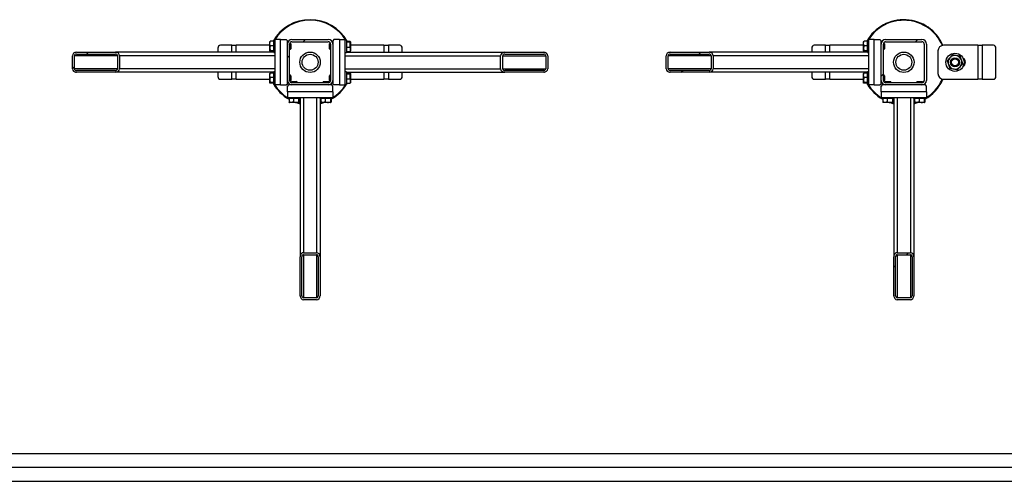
# Model space of a CAD drawing. Header units: millimetres. Extents: x 0 to 841, y 0 to 594.
# Tile 82 of 155: x 363 to 407, y 316 to 336. Entities that reach past the tile are written whole.
import ezdxf

# ---------------------------------------------------------------- set-up
doc = ezdxf.new("R2010")
doc.units = ezdxf.units.MM
doc.layers.add('TRAIT-FINS', color=9, linetype='Continuous')
doc.layers.add('TRAIT-FORT', color=4, linetype='Continuous', lineweight=25)

msp = doc.modelspace()

# ---------------------------------------------------------------- hatches: boundary and pattern name
at = {"layer": 'TRAIT-FINS'}
h = msp.add_hatch(dxfattribs=at)
h.set_pattern_fill('ANSI31', color=9, angle=3e-322, style=0)
edge = h.paths.add_edge_path(flags=0)
edge.add_arc((376.81106, 335.19612), 0.2, 0, 90)
edge.add_line((376.81106, 335.39612), (375.21106, 335.39612))
edge.add_arc((375.21106, 335.19612), 0.2, 90, 180)
edge.add_line((375.01106, 335.19612), (375.01106, 333.59612))
edge.add_arc((375.21106, 333.59612), 0.2, 180, 270)
edge.add_line((375.21106, 333.39612), (376.81106, 333.39612))
edge.add_arc((376.81106, 333.59612), 0.2, 270, 360)
edge.add_line((377.01106, 333.59612), (377.01106, 335.19612))
edge = h.paths.add_edge_path(flags=0)
edge.add_line((375.21106, 335.29612), (376.81106, 335.29612))
edge.add_arc((376.81106, 335.19612), 0.1, 0, 90, ccw=False)
edge.add_line((376.91106, 335.19612), (376.91106, 333.59612))
edge.add_arc((376.81106, 333.59612), 0.1, 270, 360, ccw=False)
edge.add_line((376.81106, 333.49612), (375.21106, 333.49612))
edge.add_arc((375.21106, 333.59612), 0.1, 180, 270, ccw=False)
edge.add_line((375.11106, 333.59612), (375.11106, 335.19612))
edge.add_arc((375.21106, 335.19612), 0.1, 90, 180, ccw=False)
h = msp.add_hatch(dxfattribs=at)
h.set_pattern_fill('ANSI31', color=9, angle=3e-322, style=0)
edge = h.paths.add_edge_path(flags=0)
edge.add_arc((402.93606, 335.19612), 0.2, 0, 90)
edge.add_line((402.93606, 335.39612), (401.33606, 335.39612))
edge.add_arc((401.33606, 335.19612), 0.2, 90, 180)
edge.add_line((401.13606, 335.19612), (401.13606, 333.59612))
edge.add_arc((401.33606, 333.59612), 0.2, 180, 270)
edge.add_line((401.33606, 333.39612), (402.93606, 333.39612))
edge.add_arc((402.93606, 333.59612), 0.2, 270, 360)
edge.add_line((403.13606, 333.59612), (403.13606, 335.19612))
edge = h.paths.add_edge_path(flags=0)
edge.add_line((401.33606, 335.29612), (402.93606, 335.29612))
edge.add_arc((402.93606, 335.19612), 0.1, 0, 90, ccw=False)
edge.add_line((403.03606, 335.19612), (403.03606, 333.59612))
edge.add_arc((402.93606, 333.59612), 0.1, 270, 360, ccw=False)
edge.add_line((402.93606, 333.49612), (401.33606, 333.49612))
edge.add_arc((401.33606, 333.59612), 0.1, 180, 270, ccw=False)
edge.add_line((401.23606, 333.59612), (401.23606, 335.19612))
edge.add_arc((401.33606, 335.19612), 0.1, 90, 180, ccw=False)
h = msp.add_hatch(dxfattribs=at)
h.set_pattern_fill('ANSI31', color=9, angle=3e-322, style=0)
edge = h.paths.add_edge_path(flags=0)
edge.add_line((367.44827, 334.83362), (365.72957, 334.83362))
edge.add_ellipse((365.72957, 334.68362), major_axis=(-0.1778, 0), ratio=0.84366149, start_angle=270, end_angle=360)
edge.add_line((365.55178, 334.68362), (365.55178, 334.10862))
edge.add_ellipse((365.72957, 334.10862), major_axis=(-0.1778, 0), ratio=0.84366149, start_angle=0, end_angle=90)
edge.add_line((365.72957, 333.95862), (367.44827, 333.95862))
edge.add_ellipse((367.44827, 334.10862), major_axis=(-0.1778, 0), ratio=0.84366149, start_angle=90, end_angle=180)
edge.add_line((367.62607, 334.10862), (367.62607, 334.68362))
edge.add_ellipse((367.44827, 334.68362), major_axis=(-0.1778, 0), ratio=0.84366149, start_angle=180, end_angle=270)
edge = h.paths.add_edge_path(flags=0)
edge.add_line((365.72957, 334.75862), (367.44827, 334.75862))
edge.add_ellipse((367.44827, 334.68362), major_axis=(-0.0889, 0), ratio=0.84366149, start_angle=180, end_angle=270, ccw=False)
edge.add_line((367.53717, 334.68362), (367.53717, 334.10862))
edge.add_ellipse((367.44827, 334.10862), major_axis=(-0.0889, 0), ratio=0.84366149, start_angle=90, end_angle=180, ccw=False)
edge.add_line((367.44827, 334.03362), (365.72957, 334.03362))
edge.add_ellipse((365.72957, 334.10862), major_axis=(-0.0889, 0), ratio=0.84366149, start_angle=0, end_angle=90, ccw=False)
edge.add_line((365.64068, 334.10862), (365.64068, 334.68362))
edge.add_ellipse((365.72957, 334.68362), major_axis=(-0.0889, 0), ratio=0.84366149, start_angle=-90, end_angle=0, ccw=False)
h = msp.add_hatch(dxfattribs=at)
h.set_pattern_fill('ANSI31', color=9, angle=3e-322, style=0)
edge = h.paths.add_edge_path(flags=0)
edge.add_line((384.57385, 333.95862), (386.29255, 333.95862))
edge.add_ellipse((386.29255, 334.10862), major_axis=(0.1778, 0), ratio=0.84366149, start_angle=270, end_angle=360)
edge.add_line((386.47034, 334.10862), (386.47034, 334.68362))
edge.add_ellipse((386.29255, 334.68362), major_axis=(0.1778, 0), ratio=0.84366149, start_angle=0, end_angle=90)
edge.add_line((386.29255, 334.83362), (384.57385, 334.83362))
edge.add_ellipse((384.57385, 334.68362), major_axis=(0.1778, 0), ratio=0.84366149, start_angle=90, end_angle=180)
edge.add_line((384.39605, 334.68362), (384.39605, 334.10862))
edge.add_ellipse((384.57385, 334.10862), major_axis=(0.1778, 0), ratio=0.84366149, start_angle=180, end_angle=270)
edge = h.paths.add_edge_path(flags=0)
edge.add_line((386.29255, 334.03362), (384.57385, 334.03362))
edge.add_ellipse((384.57385, 334.10862), major_axis=(0.0889, 0), ratio=0.84366149, start_angle=180, end_angle=270, ccw=False)
edge.add_line((384.48495, 334.10862), (384.48495, 334.68362))
edge.add_ellipse((384.57385, 334.68362), major_axis=(0.0889, 0), ratio=0.84366149, start_angle=90, end_angle=180, ccw=False)
edge.add_line((384.57385, 334.75862), (386.29255, 334.75862))
edge.add_ellipse((386.29255, 334.68362), major_axis=(0.0889, 0), ratio=0.84366149, start_angle=0, end_angle=90, ccw=False)
edge.add_line((386.38145, 334.68362), (386.38145, 334.10862))
edge.add_ellipse((386.29255, 334.10862), major_axis=(0.0889, 0), ratio=0.84366149, start_angle=-90, end_angle=0, ccw=False)
h = msp.add_hatch(dxfattribs=at)
h.set_pattern_fill('ANSI31', color=9, angle=3e-322, style=0)
edge = h.paths.add_edge_path(flags=0)
edge.add_line((393.57327, 334.83362), (391.85457, 334.83362))
edge.add_ellipse((391.85457, 334.68362), major_axis=(-0.1778, 0), ratio=0.84366149, start_angle=270, end_angle=360)
edge.add_line((391.67678, 334.68362), (391.67678, 334.10862))
edge.add_ellipse((391.85457, 334.10862), major_axis=(-0.1778, 0), ratio=0.84366149, start_angle=0, end_angle=90)
edge.add_line((391.85457, 333.95862), (393.57327, 333.95862))
edge.add_ellipse((393.57327, 334.10862), major_axis=(-0.1778, 0), ratio=0.84366149, start_angle=90, end_angle=180)
edge.add_line((393.75107, 334.10862), (393.75107, 334.68362))
edge.add_ellipse((393.57327, 334.68362), major_axis=(-0.1778, 0), ratio=0.84366149, start_angle=180, end_angle=270)
edge = h.paths.add_edge_path(flags=0)
edge.add_line((391.85457, 334.75862), (393.57327, 334.75862))
edge.add_ellipse((393.57327, 334.68362), major_axis=(-0.0889, 0), ratio=0.84366149, start_angle=180, end_angle=270, ccw=False)
edge.add_line((393.66217, 334.68362), (393.66217, 334.10862))
edge.add_ellipse((393.57327, 334.10862), major_axis=(-0.0889, 0), ratio=0.84366149, start_angle=90, end_angle=180, ccw=False)
edge.add_line((393.57327, 334.03362), (391.85457, 334.03362))
edge.add_ellipse((391.85457, 334.10862), major_axis=(-0.0889, 0), ratio=0.84366149, start_angle=0, end_angle=90, ccw=False)
edge.add_line((391.76568, 334.10862), (391.76568, 334.68362))
edge.add_ellipse((391.85457, 334.68362), major_axis=(-0.0889, 0), ratio=0.84366149, start_angle=-90, end_angle=0, ccw=False)
h = msp.add_hatch(dxfattribs=at)
h.set_pattern_fill('ANSI31', color=9, angle=3e-322, style=0)
edge = h.paths.add_edge_path(flags=0)
edge.add_line((375.57356, 325.83333), (375.57356, 324.11463))
edge.add_ellipse((375.72356, 324.11463), major_axis=(0, -0.1778), ratio=0.84366149, start_angle=270, end_angle=360)
edge.add_line((375.72356, 323.93684), (376.29856, 323.93684))
edge.add_ellipse((376.29856, 324.11463), major_axis=(0, -0.1778), ratio=0.84366149, start_angle=0, end_angle=90)
edge.add_line((376.44856, 324.11463), (376.44856, 325.83333))
edge.add_ellipse((376.29856, 325.83333), major_axis=(0, -0.1778), ratio=0.84366149, start_angle=90, end_angle=180)
edge.add_line((376.29856, 326.01113), (375.72356, 326.01113))
edge.add_ellipse((375.72356, 325.83333), major_axis=(0, -0.1778), ratio=0.84366149, start_angle=180, end_angle=270)
edge = h.paths.add_edge_path(flags=0)
edge.add_line((375.64856, 324.11463), (375.64856, 325.83333))
edge.add_ellipse((375.72356, 325.83333), major_axis=(0, -0.0889), ratio=0.84366149, start_angle=180, end_angle=270, ccw=False)
edge.add_line((375.72356, 325.92223), (376.29856, 325.92223))
edge.add_ellipse((376.29856, 325.83333), major_axis=(0, -0.0889), ratio=0.84366149, start_angle=90, end_angle=180, ccw=False)
edge.add_line((376.37356, 325.83333), (376.37356, 324.11463))
edge.add_ellipse((376.29856, 324.11463), major_axis=(0, -0.0889), ratio=0.84366149, start_angle=0, end_angle=90, ccw=False)
edge.add_line((376.29856, 324.02573), (375.72356, 324.02573))
edge.add_ellipse((375.72356, 324.11463), major_axis=(0, -0.0889), ratio=0.84366149, start_angle=-90, end_angle=0, ccw=False)
h = msp.add_hatch(dxfattribs=at)
h.set_pattern_fill('ANSI31', color=9, angle=3e-322, style=0)
edge = h.paths.add_edge_path(flags=0)
edge.add_line((401.69856, 325.83333), (401.69856, 324.11463))
edge.add_ellipse((401.84856, 324.11463), major_axis=(0, -0.1778), ratio=0.84366149, start_angle=270, end_angle=360)
edge.add_line((401.84856, 323.93684), (402.42356, 323.93684))
edge.add_ellipse((402.42356, 324.11463), major_axis=(0, -0.1778), ratio=0.84366149, start_angle=0, end_angle=90)
edge.add_line((402.57356, 324.11463), (402.57356, 325.83333))
edge.add_ellipse((402.42356, 325.83333), major_axis=(0, -0.1778), ratio=0.84366149, start_angle=90, end_angle=180)
edge.add_line((402.42356, 326.01113), (401.84856, 326.01113))
edge.add_ellipse((401.84856, 325.83333), major_axis=(0, -0.1778), ratio=0.84366149, start_angle=180, end_angle=270)
edge = h.paths.add_edge_path(flags=0)
edge.add_line((401.77356, 324.11463), (401.77356, 325.83333))
edge.add_ellipse((401.84856, 325.83333), major_axis=(0, -0.0889), ratio=0.84366149, start_angle=180, end_angle=270, ccw=False)
edge.add_line((401.84856, 325.92223), (402.42356, 325.92223))
edge.add_ellipse((402.42356, 325.83333), major_axis=(0, -0.0889), ratio=0.84366149, start_angle=90, end_angle=180, ccw=False)
edge.add_line((402.49856, 325.83333), (402.49856, 324.11463))
edge.add_ellipse((402.42356, 324.11463), major_axis=(0, -0.0889), ratio=0.84366149, start_angle=0, end_angle=90, ccw=False)
edge.add_line((402.42356, 324.02573), (401.84856, 324.02573))
edge.add_ellipse((401.84856, 324.11463), major_axis=(0, -0.0889), ratio=0.84366149, start_angle=-90, end_angle=0, ccw=False)

# ---------------------------------------------------------------- linework, layer by layer
at = {"layer": 'TRAIT-FORT', "color": 4, "linetype": 'Continuous', "lineweight": 25}
for p, q in [((374.46106, 335.37112), (374.41106, 335.37112)), ((374.41106, 335.35014), (374.41106, 335.37112)), ((374.41106, 334.82112), (374.41106, 335.35014)), ((374.71106, 335.39612), (374.46106, 335.39612)), ((374.46106, 335.39612), (374.46106, 333.39612)), ((374.71106, 333.39612), (374.71106, 335.39612)), ((374.71106, 335.39612), (374.96106, 335.39612)), ((375.01106, 335.34612), (374.96106, 335.39612)), ((375.01106, 335.19612), (375.01106, 335.34612)), ((375.21106, 335.39612), (376.81106, 335.39612)), ((377.06106, 335.39612), (377.01106, 335.34612)), ((377.01106, 335.34612), (377.01106, 335.19612)), ((377.31106, 335.39612), (377.06106, 335.39612)), ((377.31106, 335.39612), (377.31106, 333.39612)), ((377.31106, 335.39612), (377.56106, 335.39612)), ((377.56106, 333.39612), (377.56106, 335.39612)), ((377.61106, 335.37112), (377.56106, 335.37112)), ((377.61106, 335.37112), (377.61106, 334.84209)), ((400.58606, 335.37112), (400.53606, 335.37112)), ((400.53606, 335.35014), (400.53606, 335.37112)), ((400.53606, 334.82112), (400.53606, 335.35014)), ((400.58606, 335.39612), (400.58606, 333.39612)), ((400.83606, 335.39612), (400.58606, 335.39612)), ((400.83606, 333.39612), (400.83606, 335.39612)), ((400.83606, 335.39612), (401.08606, 335.39612)), ((401.13606, 335.34612), (401.08606, 335.39612)), ((401.13606, 335.19612), (401.13606, 335.34612)), ((401.33606, 335.39612), (402.93606, 335.39612)), ((371.95795, 335.02112), (371.95795, 334.83362)), ((372.56106, 335.14612), (372.06621, 335.14612)), ((372.56106, 335.14612), (372.76106, 335.14612)), ((372.56106, 334.83362), (372.56106, 335.14612)), ((374.23606, 335.14612), (372.76106, 335.14612)), ((372.76106, 334.83362), (372.76106, 335.14612)), ((374.24314, 335.31026), (374.23606, 335.29799)), ((374.23606, 334.89424), (374.23606, 335.29799)), ((374.41106, 335.32214), (374.26117, 335.32214)), ((374.41106, 335.12642), (374.26117, 335.12642)), ((375.01263, 335.22112), (375.01106, 335.22112)), ((375.01106, 333.59612), (375.01106, 335.19612)), ((375.11106, 333.59612), (375.11106, 335.19612)), ((375.11106, 334.97112), (375.14356, 334.97112)), ((375.14356, 335.22112), (375.11424, 335.22112)), ((375.16106, 335.20362), (375.14356, 335.22112)), ((375.14356, 334.97112), (375.14356, 335.22112)), ((375.14356, 334.97112), (375.16106, 334.98862)), ((375.16106, 335.20362), (375.16106, 334.98862)), ((375.21106, 335.29612), (376.81106, 335.29612)), ((376.87856, 335.22112), (376.86106, 335.20362)), ((376.86106, 334.98862), (376.86106, 335.20362)), ((376.86106, 334.98862), (376.87856, 334.97112)), ((376.90789, 335.22112), (376.87856, 335.22112)), ((376.87856, 335.22112), (376.87856, 334.97112)), ((376.87856, 334.97112), (376.91106, 334.97112)), ((376.91106, 335.19612), (376.91106, 333.59612)), ((377.01106, 335.22112), (377.00949, 335.22112)), ((377.01106, 335.19612), (377.01106, 333.59612)), ((377.61106, 335.32214), (377.76095, 335.32214)), ((377.61106, 335.29184), (377.76095, 335.29184)), ((377.61106, 335.06582), (377.76095, 335.06582)), ((377.78606, 335.29799), (377.77898, 335.31026)), ((377.78606, 335.29799), (377.78606, 334.89424)), ((379.26106, 335.14612), (377.78606, 335.14612)), ((379.26106, 335.14612), (379.46106, 335.14612)), ((379.26106, 335.14612), (379.26106, 334.83362)), ((379.95592, 335.14612), (379.46106, 335.14612)), ((379.46106, 335.14612), (379.46106, 334.83362)), ((380.06417, 334.83362), (380.06417, 335.02112)), ((398.08295, 335.02112), (398.08295, 334.83362)), ((398.68606, 335.14612), (398.19121, 335.14612)), ((398.68606, 335.14612), (398.88606, 335.14612)), ((398.68606, 334.83362), (398.68606, 335.14612)), ((400.36106, 335.14612), (398.88606, 335.14612)), ((398.88606, 334.83362), (398.88606, 335.14612)), ((400.36814, 335.31026), (400.36106, 335.29799)), ((400.36106, 334.89424), (400.36106, 335.29799)), ((400.53606, 335.32214), (400.38617, 335.32214)), ((400.53606, 335.12642), (400.38617, 335.12642)), ((401.13763, 335.22112), (401.13606, 335.22112)), ((401.13606, 333.59612), (401.13606, 335.19612)), ((401.23606, 333.59612), (401.23606, 335.19612)), ((401.23606, 334.97112), (401.26856, 334.97112)), ((401.26856, 335.22112), (401.23924, 335.22112)), ((401.28606, 335.20362), (401.26856, 335.22112)), ((401.26856, 334.97112), (401.26856, 335.22112)), ((401.26856, 334.97112), (401.28606, 334.98862)), ((401.28606, 335.20362), (401.28606, 334.98862)), ((401.33606, 335.29612), (402.93606, 335.29612)), ((403.03606, 335.19612), (403.03606, 333.59612)), ((403.13606, 335.19612), (403.13606, 333.59612)), ((405.38606, 335.14612), (403.88606, 335.14612)), ((405.38606, 335.14612), (405.38606, 333.64612)), ((405.38606, 335.14612), (405.58606, 335.14612)), ((405.58606, 335.14612), (405.58606, 333.64612)), ((406.08092, 335.14612), (405.58606, 335.14612)), ((406.18917, 333.77112), (406.18917, 335.02112)), ((365.55178, 334.10862), (365.55178, 334.68362)), ((365.64068, 334.10862), (365.64068, 334.68362)), ((367.53717, 334.68362), (365.64068, 334.68362)), ((365.72957, 334.83362), (367.44827, 334.83362)), ((365.72957, 334.75862), (367.44827, 334.75862)), ((374.41106, 334.83362), (367.44827, 334.83362)), ((367.53717, 334.68362), (367.53717, 334.10862)), ((367.62607, 334.68362), (367.62607, 334.10862)), ((374.46106, 334.68362), (367.62607, 334.68362)), ((374.23606, 334.89424), (374.24314, 334.88198)), ((374.41106, 334.9004), (374.26117, 334.9004)), ((374.41106, 334.87009), (374.26117, 334.87009)), ((374.41106, 334.82112), (374.46106, 334.82112)), ((377.56106, 334.82112), (377.61106, 334.82112)), ((377.56106, 334.68362), (384.39605, 334.68362)), ((377.61106, 334.87009), (377.76095, 334.87009)), ((377.61106, 334.84209), (377.61106, 334.82112)), ((377.61106, 334.83362), (384.57385, 334.83362)), ((377.77898, 334.88198), (377.78606, 334.89424)), ((384.39605, 334.10862), (384.39605, 334.68362)), ((384.48495, 334.10862), (384.48495, 334.68362)), ((384.48495, 334.68362), (386.38145, 334.68362)), ((384.57385, 334.83362), (386.29255, 334.83362)), ((384.57385, 334.75862), (386.29255, 334.75862)), ((386.38145, 334.68362), (386.38145, 334.10862)), ((386.47034, 334.68362), (386.47034, 334.10862)), ((391.67678, 334.10862), (391.67678, 334.68362)), ((391.76568, 334.10862), (391.76568, 334.68362)), ((393.66217, 334.68362), (391.76568, 334.68362)), ((391.85457, 334.83362), (393.57327, 334.83362)), ((391.85457, 334.75862), (393.57327, 334.75862)), ((400.53606, 334.83362), (393.57327, 334.83362)), ((393.66217, 334.68362), (393.66217, 334.10862)), ((393.75107, 334.68362), (393.75107, 334.10862)), ((400.58606, 334.68362), (393.75107, 334.68362)), ((400.36106, 334.89424), (400.36814, 334.88198)), ((400.53606, 334.9004), (400.38617, 334.9004)), ((400.53606, 334.87009), (400.38617, 334.87009)), ((400.53606, 334.82112), (400.58606, 334.82112)), ((403.63606, 334.89612), (403.63606, 333.89612)), ((367.53717, 334.10862), (365.64068, 334.10862)), ((374.46106, 334.10862), (367.62607, 334.10862)), ((377.56106, 334.10862), (384.39605, 334.10862)), ((384.48495, 334.10862), (386.38145, 334.10862)), ((393.66217, 334.10862), (391.76568, 334.10862)), ((400.58606, 334.10862), (393.75107, 334.10862)), ((367.44827, 334.03362), (365.72957, 334.03362)), ((367.44827, 333.95862), (365.72957, 333.95862)), ((374.41106, 333.95862), (367.44827, 333.95862)), ((371.95795, 333.95862), (371.95795, 333.77112)), ((372.06621, 333.64612), (372.56106, 333.64612)), ((372.56106, 333.64612), (372.56106, 333.95862)), ((372.76106, 333.64612), (372.56106, 333.64612)), ((372.76106, 333.64612), (372.76106, 333.95862)), ((372.76106, 333.64612), (374.23606, 333.64612)), ((374.24314, 333.91026), (374.23606, 333.89799)), ((374.23606, 333.49424), (374.23606, 333.89799)), ((374.41106, 333.92214), (374.26117, 333.92214)), ((374.41106, 333.72642), (374.26117, 333.72642)), ((374.46106, 333.97112), (374.41106, 333.97112)), ((374.41106, 333.95014), (374.41106, 333.97112)), ((374.41106, 333.42112), (374.41106, 333.95014)), ((375.14356, 333.82112), (375.11106, 333.82112)), ((375.16106, 333.80362), (375.14356, 333.82112)), ((375.14356, 333.57112), (375.14356, 333.82112)), ((375.16106, 333.80362), (375.16106, 333.58862)), ((376.87856, 333.82112), (376.86106, 333.80362)), ((376.86106, 333.58862), (376.86106, 333.80362)), ((376.91106, 333.82112), (376.87856, 333.82112)), ((376.87856, 333.82112), (376.87856, 333.57112)), ((377.61106, 333.97112), (377.56106, 333.97112)), ((377.61106, 333.97112), (377.61106, 333.44209)), ((377.61106, 333.95862), (384.57385, 333.95862)), ((377.61106, 333.92214), (377.76095, 333.92214)), ((377.61106, 333.89184), (377.76095, 333.89184)), ((377.61106, 333.66582), (377.76095, 333.66582)), ((377.78606, 333.89799), (377.77898, 333.91026)), ((377.78606, 333.89799), (377.78606, 333.49424)), ((377.78606, 333.64612), (379.26106, 333.64612)), ((379.26106, 333.95862), (379.26106, 333.64612)), ((379.46106, 333.64612), (379.26106, 333.64612)), ((379.46106, 333.95862), (379.46106, 333.64612)), ((379.46106, 333.64612), (379.95592, 333.64612)), ((380.06417, 333.77112), (380.06417, 333.95862)), ((386.29255, 334.03362), (384.57385, 334.03362)), ((386.29255, 333.95862), (384.57385, 333.95862)), ((393.57327, 334.03362), (391.85457, 334.03362)), ((393.57327, 333.95862), (391.85457, 333.95862)), ((400.53606, 333.95862), (393.57327, 333.95862)), ((398.08295, 333.95862), (398.08295, 333.77112)), ((398.19121, 333.64612), (398.68606, 333.64612)), ((398.68606, 333.64612), (398.68606, 333.95862)), ((398.88606, 333.64612), (398.68606, 333.64612)), ((398.88606, 333.64612), (398.88606, 333.95862)), ((398.88606, 333.64612), (400.36106, 333.64612)), ((400.36814, 333.91026), (400.36106, 333.89799)), ((400.36106, 333.49424), (400.36106, 333.89799)), ((400.53606, 333.92214), (400.38617, 333.92214)), ((400.53606, 333.72642), (400.38617, 333.72642)), ((400.58606, 333.97112), (400.53606, 333.97112)), ((400.53606, 333.95014), (400.53606, 333.97112)), ((400.53606, 333.42112), (400.53606, 333.95014)), ((401.26856, 333.82112), (401.23606, 333.82112)), ((401.28606, 333.80362), (401.26856, 333.82112)), ((401.26856, 333.57112), (401.26856, 333.82112)), ((401.28606, 333.80362), (401.28606, 333.58862)), ((403.81715, 333.62382), (403.83164, 333.65618)), ((403.85608, 333.64968), (403.83987, 333.61338)), ((403.88606, 333.64612), (405.38606, 333.64612)), ((405.58606, 333.64612), (405.38606, 333.64612)), ((405.58606, 333.64612), (406.08092, 333.64612)), ((374.23606, 333.49424), (374.24314, 333.48198)), ((374.41106, 333.5004), (374.26117, 333.5004)), ((374.41106, 333.47009), (374.26117, 333.47009)), ((374.41106, 333.42112), (374.46106, 333.42112)), ((374.71106, 333.39612), (374.46106, 333.39612)), ((374.71106, 333.39612), (374.96106, 333.39612)), ((374.96106, 333.39612), (375.01106, 333.44612)), ((375.01106, 333.44612), (375.01106, 333.59612)), ((375.01106, 333.57112), (375.01263, 333.57112)), ((375.06106, 333.39612), (375.01106, 333.34612)), ((375.01106, 333.09612), (375.01106, 333.34612)), ((375.21106, 333.39612), (375.06106, 333.39612)), ((375.11424, 333.57112), (375.14356, 333.57112)), ((375.14356, 333.57112), (375.16106, 333.58862)), ((375.20356, 333.54612), (375.18606, 333.52862)), ((375.18606, 333.52862), (375.18606, 333.49929)), ((375.43606, 333.52862), (375.18606, 333.52862)), ((375.18606, 333.39769), (375.18606, 333.39612)), ((375.20356, 333.54612), (375.41856, 333.54612)), ((376.81106, 333.49612), (375.21106, 333.49612)), ((376.81106, 333.39612), (375.21106, 333.39612)), ((375.43606, 333.52862), (375.41856, 333.54612)), ((375.43606, 333.49612), (375.43606, 333.52862)), ((376.60356, 333.54612), (376.58606, 333.52862)), ((376.58606, 333.52862), (376.58606, 333.49612)), ((376.83606, 333.52862), (376.58606, 333.52862)), ((376.60356, 333.54612), (376.81856, 333.54612)), ((376.96106, 333.39612), (376.81106, 333.39612)), ((376.83606, 333.52862), (376.81856, 333.54612)), ((376.83606, 333.49929), (376.83606, 333.52862)), ((376.83606, 333.39612), (376.83606, 333.39769)), ((376.86106, 333.58862), (376.87856, 333.57112)), ((376.87856, 333.57112), (376.90789, 333.57112)), ((377.01106, 333.34612), (376.96106, 333.39612)), ((377.00949, 333.57112), (377.01106, 333.57112)), ((377.01106, 333.59612), (377.01106, 333.44612)), ((377.01106, 333.44612), (377.06106, 333.39612)), ((377.01106, 333.09612), (377.01106, 333.34612)), ((377.31106, 333.39612), (377.06106, 333.39612)), ((377.31106, 333.39612), (377.56106, 333.39612)), ((377.56106, 333.42112), (377.61106, 333.42112)), ((377.61106, 333.47009), (377.76095, 333.47009)), ((377.61106, 333.44209), (377.61106, 333.42112)), ((377.77898, 333.48198), (377.78606, 333.49424)), ((400.36106, 333.49424), (400.36814, 333.48198)), ((400.53606, 333.5004), (400.38617, 333.5004)), ((400.53606, 333.47009), (400.38617, 333.47009)), ((400.53606, 333.42112), (400.58606, 333.42112)), ((400.83606, 333.39612), (400.58606, 333.39612)), ((400.83606, 333.39612), (401.08606, 333.39612)), ((401.08606, 333.39612), (401.13606, 333.44612)), ((401.13606, 333.44612), (401.13606, 333.59612)), ((401.13606, 333.57112), (401.13763, 333.57112)), ((401.18606, 333.39612), (401.13606, 333.34612)), ((401.13606, 333.09612), (401.13606, 333.34612)), ((401.33606, 333.39612), (401.18606, 333.39612)), ((401.23924, 333.57112), (401.26856, 333.57112)), ((401.26856, 333.57112), (401.28606, 333.58862)), ((401.32856, 333.54612), (401.31106, 333.52862)), ((401.31106, 333.52862), (401.31106, 333.49929)), ((401.56106, 333.52862), (401.31106, 333.52862)), ((401.31106, 333.39769), (401.31106, 333.39612)), ((401.32856, 333.54612), (401.54356, 333.54612)), ((402.93606, 333.49612), (401.33606, 333.49612)), ((402.93606, 333.39612), (401.33606, 333.39612)), ((401.56106, 333.52862), (401.54356, 333.54612)), ((401.56106, 333.49612), (401.56106, 333.52862)), ((402.72856, 333.54612), (402.71106, 333.52862)), ((402.71106, 333.52862), (402.71106, 333.49612)), ((402.96106, 333.52862), (402.71106, 333.52862)), ((402.72856, 333.54612), (402.94356, 333.54612)), ((403.08606, 333.39612), (402.93606, 333.39612)), ((402.96106, 333.52862), (402.94356, 333.54612)), ((402.96106, 333.49929), (402.96106, 333.52862)), ((402.96106, 333.39612), (402.96106, 333.39769)), ((403.13606, 333.34612), (403.08606, 333.39612)), ((403.13606, 333.09612), (403.13606, 333.34612)), ((377.01106, 333.09612), (375.01106, 333.09612)), ((375.01106, 333.09612), (375.01106, 332.84612)), ((375.01106, 332.84612), (377.01106, 332.84612)), ((375.03606, 332.84612), (375.03606, 332.79612)), ((375.05704, 332.79612), (375.03606, 332.79612)), ((375.58606, 332.79612), (375.05704, 332.79612)), ((375.08504, 332.79612), (375.08504, 332.64623)), ((375.28076, 332.79612), (375.28076, 332.64623)), ((375.50678, 332.79612), (375.50678, 332.64623)), ((375.53709, 332.79612), (375.53709, 332.64623)), ((375.57356, 332.79612), (375.57356, 325.83333)), ((375.58606, 332.79612), (375.58606, 332.84612)), ((375.72356, 332.84612), (375.72356, 326.01113)), ((376.29856, 332.84612), (376.29856, 326.01113)), ((376.43606, 332.84612), (376.43606, 332.79612)), ((376.45704, 332.79612), (376.43606, 332.79612)), ((376.44856, 332.79612), (376.44856, 325.83333)), ((376.98606, 332.79612), (376.45704, 332.79612)), ((376.48504, 332.79612), (376.48504, 332.64623)), ((376.68076, 332.79612), (376.68076, 332.64623)), ((376.90678, 332.79612), (376.90678, 332.64623)), ((376.93709, 332.79612), (376.93709, 332.64623)), ((376.98606, 332.79612), (376.98606, 332.84612)), ((377.01106, 333.09612), (377.01106, 332.84612)), ((403.13606, 333.09612), (401.13606, 333.09612)), ((401.13606, 333.09612), (401.13606, 332.84612)), ((401.13606, 332.84612), (403.13606, 332.84612)), ((401.16106, 332.84612), (401.16106, 332.79612)), ((401.18204, 332.79612), (401.16106, 332.79612)), ((401.71106, 332.79612), (401.18204, 332.79612)), ((401.21004, 332.79612), (401.21004, 332.64623)), ((401.40576, 332.79612), (401.40576, 332.64623)), ((401.63178, 332.79612), (401.63178, 332.64623)), ((401.66209, 332.79612), (401.66209, 332.64623)), ((401.69856, 332.79612), (401.69856, 325.83333)), ((401.71106, 332.79612), (401.71106, 332.84612)), ((401.84856, 332.84612), (401.84856, 326.01113)), ((402.42356, 332.84612), (402.42356, 326.01113)), ((402.56106, 332.84612), (402.56106, 332.79612)), ((402.58204, 332.79612), (402.56106, 332.79612)), ((402.57356, 332.79612), (402.57356, 325.83333)), ((403.11106, 332.79612), (402.58204, 332.79612)), ((402.61004, 332.79612), (402.61004, 332.64623)), ((402.80576, 332.79612), (402.80576, 332.64623)), ((403.03178, 332.79612), (403.03178, 332.64623)), ((403.06209, 332.79612), (403.06209, 332.64623)), ((403.11106, 332.79612), (403.11106, 332.84612)), ((403.13606, 333.09612), (403.13606, 332.84612)), ((375.09692, 332.6282), (375.10919, 332.62112)), ((375.51294, 332.62112), (375.10919, 332.62112)), ((375.51294, 332.62112), (375.5252, 332.6282)), ((376.49692, 332.6282), (376.50919, 332.62112)), ((376.91294, 332.62112), (376.50919, 332.62112)), ((376.91294, 332.62112), (376.9252, 332.6282)), ((401.22192, 332.6282), (401.23419, 332.62112)), ((401.63794, 332.62112), (401.23419, 332.62112)), ((401.63794, 332.62112), (401.6502, 332.6282)), ((402.62192, 332.6282), (402.63419, 332.62112)), ((403.03794, 332.62112), (402.63419, 332.62112)), ((403.03794, 332.62112), (403.0502, 332.6282)), ((375.57356, 324.11463), (375.57356, 325.83333)), ((375.64856, 324.11463), (375.64856, 325.83333)), ((375.72356, 326.01113), (376.29856, 326.01113)), ((375.72356, 325.92223), (376.29856, 325.92223)), ((375.72356, 325.92223), (375.72356, 324.02573)), ((376.29856, 325.92223), (376.29856, 324.02573)), ((376.37356, 325.83333), (376.37356, 324.11463)), ((376.44856, 325.83333), (376.44856, 324.11463)), ((401.69856, 324.11463), (401.69856, 325.83333)), ((401.77356, 324.11463), (401.77356, 325.83333)), ((401.84856, 326.01113), (402.42356, 326.01113)), ((401.84856, 325.92223), (402.42356, 325.92223)), ((401.84856, 325.92223), (401.84856, 324.02573)), ((402.42356, 325.92223), (402.42356, 324.02573)), ((402.49856, 325.83333), (402.49856, 324.11463)), ((402.57356, 325.83333), (402.57356, 324.11463)), ((376.29856, 324.02573), (375.72356, 324.02573)), ((376.29856, 323.93684), (375.72356, 323.93684)), ((402.42356, 324.02573), (401.84856, 324.02573)), ((402.42356, 323.93684), (401.84856, 323.93684)), ((412.81443, 317.15005), (337.98943, 317.15005)), ((412.81443, 316.5468), (359.1093, 316.5468)), ((338.41818, 315.94355), (412.38568, 315.94355))]:
    msp.add_line(p, q, dxfattribs=at)
at = {"layer": 'TRAIT-FORT', "color": 4, "linetype": 'Continuous', "lineweight": 25, "flags": 128}
for points in [[(375.48964, 332.62112), (375.56993, 332.59948), (375.57356, 332.59859)], [(376.44856, 332.59859), (376.4554, 332.60027), (376.53248, 332.62112)], [(401.61464, 332.62112), (401.69493, 332.59948), (401.69856, 332.59859)], [(402.57356, 332.59859), (402.5804, 332.60027), (402.65748, 332.62112)]]:
    msp.add_lwpolyline(points, dxfattribs=at)
at = {"layer": 'TRAIT-FORT', "color": 4, "linetype": 'Continuous', "lineweight": 25}
for centre, radius in [((376.01106, 334.39612), 0.45), ((376.01106, 334.39612), 0.35), ((402.13606, 334.39612), 0.45), ((402.13606, 334.39612), 0.35), ((404.38606, 334.39612), 0.4), ((404.38606, 334.39612), 0.2), ((404.38606, 334.39612), 0.1525)]:
    msp.add_circle(centre, radius, dxfattribs=at)
for centre, radius, start, end in [((376.01106, 334.39612), 1.875, 29.595904, 150.404096), ((376.01106, 334.39612), 1.85, 31.804802, 148.195198), ((402.13606, 334.39612), 1.875, 23.412747, 150.404096), ((402.13606, 334.39612), 1.85, 23.583394, 148.195198), ((375.21106, 335.19612), 0.2, 90, 180), ((376.81106, 335.19612), 0.2, 0, 90), ((401.33606, 335.19612), 0.2, 90, 180), ((402.93606, 335.19612), 0.2, 0, 90), ((372.07523, 335.02893), 0.11753, 94.40195, 183.811261), ((375.21106, 335.19612), 0.1, 90, 180), ((376.81106, 335.19612), 0.1, 0, 90), ((379.9469, 335.02893), 0.11753, 356.188739, 85.59805), ((398.20023, 335.02893), 0.11753, 94.40195, 183.811261), ((401.33606, 335.19612), 0.1, 90, 180), ((402.93606, 335.19612), 0.1, 0, 90), ((403.88606, 334.89612), 0.25, 90, 180), ((406.0719, 335.02893), 0.11753, 356.188739, 85.59805), ((404.38606, 334.39612), 0.3, 139.497794, 199.497794), ((404.38606, 334.39612), 0.3, 79.497794, 139.497794), ((404.38606, 334.39612), 0.3, 19.497794, 79.497794), ((404.38606, 334.39612), 0.3, 319.497794, 19.497794), ((404.63606, 334.39612), 0.2125, 298.891154, 60.799062), ((404.38606, 334.39612), 0.3, 199.497794, 259.497794), ((404.38606, 334.39612), 0.3, 259.497794, 319.497794), ((372.07523, 333.76331), 0.11753, 176.188739, 265.59805), ((379.9469, 333.76331), 0.11753, 274.40195, 3.811261), ((398.20023, 333.76331), 0.11753, 176.188739, 265.59805), ((402.13606, 334.39612), 1.875, 299.595904, 335.32581), ((402.13606, 334.39612), 1.85, 301.804802, 335.32581), ((403.88606, 333.89612), 0.25, 180, 270), ((406.0719, 333.76331), 0.11753, 274.40195, 3.811261), ((376.01106, 334.39612), 1.875, 209.595904, 240.404096), ((376.01106, 334.39612), 1.85, 211.804802, 238.195198), ((375.21106, 333.59612), 0.2, 180, 270), ((375.21106, 333.59612), 0.1, 180, 270), ((376.81106, 333.59612), 0.2, 270, 0), ((376.81106, 333.59612), 0.1, 270, 0), ((376.01106, 334.39612), 1.875, 299.595904, 330.404096), ((376.01106, 334.39612), 1.85, 301.804802, 328.195198), ((402.13606, 334.39612), 1.875, 209.595904, 240.404096), ((402.13606, 334.39612), 1.85, 211.804802, 238.195198), ((401.33606, 333.59612), 0.2, 180, 270), ((401.33606, 333.59612), 0.1, 180, 270), ((402.93606, 333.59612), 0.2, 270, 0), ((402.93606, 333.59612), 0.1, 270, 0), ((376.01106, 334.39612), 1.875, 251.203095, 256.506601), ((376.01106, 334.39612), 1.875, 283.493399, 288.796905), ((402.13606, 334.39612), 1.875, 251.203095, 256.506601), ((402.13606, 334.39612), 1.875, 283.493399, 288.796905)]:
    msp.add_arc(centre, radius, start, end, dxfattribs=at)
for centre, major_axis, start_param, end_param in [((365.72957, 334.68362), (-0.1778, 0), 4.71238898, 6.28318531), ((365.72957, 334.68362), (-0.0889, 0), 4.71238898, 6.28318531), ((367.44827, 334.68362), (-0.1778, 0), 3.14159265, 4.71238898), ((367.44827, 334.68362), (-0.0889, 0), 3.14159265, 4.71238898), ((384.57385, 334.68362), (0.1778, 0), 1.57079633, 3.14159265), ((384.57385, 334.68362), (0.0889, 0), 1.57079633, 3.14159265), ((386.29255, 334.68362), (0.1778, 0), 0, 1.57079633), ((386.29255, 334.68362), (0.0889, 0), 0, 1.57079633), ((391.85457, 334.68362), (-0.1778, 0), 4.71238898, 6.28318531), ((391.85457, 334.68362), (-0.0889, 0), 4.71238898, 6.28318531), ((393.57327, 334.68362), (-0.1778, 0), 3.14159265, 4.71238898), ((393.57327, 334.68362), (-0.0889, 0), 3.14159265, 4.71238898), ((365.72957, 334.10862), (-0.1778, 0), 0, 1.57079633), ((365.72957, 334.10862), (-0.0889, 0), 0, 1.57079633), ((367.44827, 334.10862), (-0.1778, 0), 1.57079633, 3.14159265), ((367.44827, 334.10862), (-0.0889, 0), 1.57079633, 3.14159265), ((384.57385, 334.10862), (0.1778, 0), 3.14159265, 4.71238898), ((384.57385, 334.10862), (0.0889, 0), 3.14159265, 4.71238898), ((386.29255, 334.10862), (0.1778, 0), 4.71238898, 6.28318531), ((386.29255, 334.10862), (0.0889, 0), 4.71238898, 6.28318531), ((391.85457, 334.10862), (-0.1778, 0), 0, 1.57079633), ((391.85457, 334.10862), (-0.0889, 0), 0, 1.57079633), ((393.57327, 334.10862), (-0.1778, 0), 1.57079633, 3.14159265), ((393.57327, 334.10862), (-0.0889, 0), 1.57079633, 3.14159265), ((375.72356, 325.83333), (0, -0.1778), 3.14159265, 4.71238898), ((375.72356, 325.83333), (0, -0.0889), 3.14159265, 4.71238898), ((376.29856, 325.83333), (0, -0.1778), 1.57079633, 3.14159265), ((376.29856, 325.83333), (0, -0.0889), 1.57079633, 3.14159265), ((401.84856, 325.83333), (0, -0.1778), 3.14159265, 4.71238898), ((401.84856, 325.83333), (0, -0.0889), 3.14159265, 4.71238898), ((402.42356, 325.83333), (0, -0.1778), 1.57079633, 3.14159265), ((402.42356, 325.83333), (0, -0.0889), 1.57079633, 3.14159265), ((375.72356, 324.11463), (0, -0.1778), 4.71238898, 6.28318531), ((375.72356, 324.11463), (0, -0.0889), 4.71238898, 6.28318531), ((376.29856, 324.11463), (0, -0.1778), 0, 1.57079633), ((376.29856, 324.11463), (0, -0.0889), 0, 1.57079633), ((401.84856, 324.11463), (0, -0.1778), 4.71238898, 6.28318531), ((401.84856, 324.11463), (0, -0.0889), 4.71238898, 6.28318531), ((402.42356, 324.11463), (0, -0.1778), 0, 1.57079633), ((402.42356, 324.11463), (0, -0.0889), 0, 1.57079633)]:
    msp.add_ellipse(centre, major_axis=major_axis, ratio=0.84366149, start_param=start_param, end_param=end_param, dxfattribs=at)
for points, knots in [([(374.26117, 335.12642), (374.25569, 335.14341), (374.24461, 335.17775), (374.24056, 335.22863), (374.24651, 335.27728), (374.25626, 335.3071), (374.26117, 335.32214)], [0, 0, 0, 0, 0.264604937, 0.534947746, 0.765343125, 1, 1, 1, 1]), ([(374.26117, 335.12642), (374.25569, 335.1068), (374.24461, 335.06714), (374.24056, 335.00838), (374.24651, 334.95221), (374.25626, 334.91777), (374.26117, 334.9004)], [0, 0, 0, 0, 0.264604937, 0.534947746, 0.765343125, 1, 1, 1, 1]), ([(374.24372, 335.31023), (374.24372, 335.31056), (374.2437, 335.31355), (374.25114, 335.31754), (374.25895, 335.32112), (374.26117, 335.32214)], [0, 0, 0, 0, 0.08223705, 0.73797741, 1, 1, 1, 1]), ([(377.76095, 335.32214), (377.76854, 335.31829), (377.7811, 335.31191), (377.77993, 335.30266), (377.77121, 335.29644), (377.76323, 335.29286), (377.76095, 335.29184)], [0, 0, 0, 0, 0.38554949, 0.63764185, 0.89654625, 1, 1, 1, 1]), ([(377.76095, 335.06582), (377.76643, 335.08543), (377.77751, 335.12509), (377.78157, 335.18386), (377.77561, 335.24003), (377.76587, 335.27446), (377.76095, 335.29184)], [0, 0, 0, 0, 0.264604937, 0.534947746, 0.765343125, 1, 1, 1, 1]), ([(377.76095, 335.06582), (377.76643, 335.04883), (377.77751, 335.01449), (377.78157, 334.9636), (377.77561, 334.91496), (377.76587, 334.88514), (377.76095, 334.87009)], [0, 0, 0, 0, 0.264604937, 0.534947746, 0.765343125, 1, 1, 1, 1]), ([(400.38617, 335.12642), (400.38069, 335.14341), (400.36961, 335.17775), (400.36556, 335.22863), (400.37151, 335.27728), (400.38126, 335.3071), (400.38617, 335.32214)], [0, 0, 0, 0, 0.264604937, 0.534947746, 0.765343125, 1, 1, 1, 1]), ([(400.38617, 335.12642), (400.38069, 335.1068), (400.36961, 335.06714), (400.36556, 335.00838), (400.37151, 334.95221), (400.38126, 334.91777), (400.38617, 334.9004)], [0, 0, 0, 0, 0.264604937, 0.534947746, 0.765343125, 1, 1, 1, 1]), ([(400.36872, 335.31023), (400.36872, 335.31056), (400.3687, 335.31355), (400.37614, 335.31754), (400.38395, 335.32112), (400.38617, 335.32214)], [0, 0, 0, 0, 0.08223705, 0.73797741, 1, 1, 1, 1]), ([(374.26117, 334.87009), (374.25358, 334.87395), (374.24102, 334.88033), (374.24219, 334.88957), (374.25091, 334.8958), (374.2589, 334.89937), (374.26117, 334.9004)], [0, 0, 0, 0, 0.38554949, 0.63764185, 0.89654625, 1, 1, 1, 1]), ([(377.7784, 334.88201), (377.7784, 334.88167), (377.77842, 334.87869), (377.77099, 334.87469), (377.76318, 334.87112), (377.76095, 334.87009)], [0, 0, 0, 0, 0.08223705, 0.73797741, 1, 1, 1, 1]), ([(400.38617, 334.87009), (400.37858, 334.87395), (400.36602, 334.88033), (400.36719, 334.88957), (400.37591, 334.8958), (400.3839, 334.89937), (400.38617, 334.9004)], [0, 0, 0, 0, 0.38554949, 0.63764185, 0.89654625, 1, 1, 1, 1]), ([(404.15795, 334.59096), (404.13916, 334.56896), (404.10142, 334.52478), (404.06416, 334.48116), (404.04545, 334.45926)], [0, 0, 0, 0, 0.49784375, 1, 1, 1, 1]), ([(404.27044, 334.72266), (404.25188, 334.70094), (404.21463, 334.65732), (404.17689, 334.61314), (404.15795, 334.59096)], [0, 0, 0, 0, 0.49816548, 1, 1, 1, 1]), ([(404.44074, 334.69109), (404.4123, 334.69637), (404.35516, 334.70696), (404.29876, 334.71741), (404.27044, 334.72266)], [0, 0, 0, 0, 0.497843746, 1, 1, 1, 1]), ([(404.61105, 334.65952), (404.58295, 334.66473), (404.52655, 334.67519), (404.46942, 334.68578), (404.44074, 334.69109)], [0, 0, 0, 0, 0.49816548, 1, 1, 1, 1]), ([(404.66886, 334.49625), (404.6592, 334.52352), (404.63981, 334.5783), (404.62066, 334.63237), (404.61105, 334.65952)], [0, 0, 0, 0, 0.49784375, 1, 1, 1, 1]), ([(404.72667, 334.33298), (404.71713, 334.35991), (404.69799, 334.41398), (404.67859, 334.46876), (404.66886, 334.49625)], [0, 0, 0, 0, 0.498165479, 1, 1, 1, 1]), ([(404.04545, 334.45926), (404.05499, 334.43232), (404.07414, 334.37825), (404.09353, 334.32348), (404.10326, 334.29599)], [0, 0, 0, 0, 0.49816549, 1, 1, 1, 1]), ([(404.10326, 334.29599), (404.11292, 334.26872), (404.13232, 334.21394), (404.15146, 334.15987), (404.16108, 334.13271)], [0, 0, 0, 0, 0.49784375, 1, 1, 1, 1]), ([(404.16108, 334.13271), (404.18917, 334.12751), (404.24557, 334.11705), (404.30271, 334.10646), (404.33138, 334.10114)], [0, 0, 0, 0, 0.49816549, 1, 1, 1, 1]), ([(404.33138, 334.10114), (404.35982, 334.09587), (404.41696, 334.08528), (404.47336, 334.07482), (404.50168, 334.06957)], [0, 0, 0, 0, 0.49784375, 1, 1, 1, 1]), ([(404.50168, 334.06957), (404.52024, 334.0913), (404.5575, 334.13492), (404.59524, 334.1791), (404.61418, 334.20128)], [0, 0, 0, 0, 0.49816549, 1, 1, 1, 1]), ([(404.61418, 334.20128), (404.63296, 334.22327), (404.6707, 334.26746), (404.70796, 334.31107), (404.72667, 334.33298)], [0, 0, 0, 0, 0.497843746, 1, 1, 1, 1]), ([(374.26117, 333.72642), (374.25569, 333.74341), (374.24461, 333.77775), (374.24056, 333.82863), (374.24651, 333.87728), (374.25626, 333.9071), (374.26117, 333.92214)], [0, 0, 0, 0, 0.264604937, 0.534947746, 0.765343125, 1, 1, 1, 1]), ([(374.26117, 333.72642), (374.25569, 333.7068), (374.24461, 333.66714), (374.24056, 333.60838), (374.24651, 333.55221), (374.25626, 333.51777), (374.26117, 333.5004)], [0, 0, 0, 0, 0.264604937, 0.534947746, 0.765343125, 1, 1, 1, 1]), ([(374.24372, 333.91023), (374.24372, 333.91056), (374.2437, 333.91355), (374.25114, 333.91754), (374.25895, 333.92112), (374.26117, 333.92214)], [0, 0, 0, 0, 0.08223705, 0.73797741, 1, 1, 1, 1]), ([(377.76095, 333.92214), (377.76854, 333.91829), (377.7811, 333.91191), (377.77993, 333.90266), (377.77121, 333.89644), (377.76323, 333.89286), (377.76095, 333.89184)], [0, 0, 0, 0, 0.38554949, 0.63764185, 0.89654625, 1, 1, 1, 1]), ([(377.76095, 333.66582), (377.76643, 333.68543), (377.77751, 333.72509), (377.78157, 333.78386), (377.77561, 333.84003), (377.76587, 333.87446), (377.76095, 333.89184)], [0, 0, 0, 0, 0.264604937, 0.534947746, 0.765343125, 1, 1, 1, 1]), ([(377.76095, 333.66582), (377.76643, 333.64883), (377.77751, 333.61449), (377.78157, 333.5636), (377.77561, 333.51496), (377.76587, 333.48514), (377.76095, 333.47009)], [0, 0, 0, 0, 0.264604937, 0.534947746, 0.765343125, 1, 1, 1, 1]), ([(400.38617, 333.72642), (400.38069, 333.74341), (400.36961, 333.77775), (400.36556, 333.82863), (400.37151, 333.87728), (400.38126, 333.9071), (400.38617, 333.92214)], [0, 0, 0, 0, 0.264604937, 0.534947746, 0.765343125, 1, 1, 1, 1]), ([(400.38617, 333.72642), (400.38069, 333.7068), (400.36961, 333.66714), (400.36556, 333.60838), (400.37151, 333.55221), (400.38126, 333.51777), (400.38617, 333.5004)], [0, 0, 0, 0, 0.264604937, 0.534947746, 0.765343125, 1, 1, 1, 1]), ([(400.36872, 333.91023), (400.36872, 333.91056), (400.3687, 333.91355), (400.37614, 333.91754), (400.38395, 333.92112), (400.38617, 333.92214)], [0, 0, 0, 0, 0.08223705, 0.73797741, 1, 1, 1, 1]), ([(374.26117, 333.47009), (374.25358, 333.47395), (374.24102, 333.48033), (374.24219, 333.48957), (374.25091, 333.4958), (374.2589, 333.49937), (374.26117, 333.5004)], [0, 0, 0, 0, 0.38554949, 0.63764185, 0.89654625, 1, 1, 1, 1]), ([(377.7784, 333.48201), (377.7784, 333.48167), (377.77842, 333.47869), (377.77099, 333.47469), (377.76318, 333.47112), (377.76095, 333.47009)], [0, 0, 0, 0, 0.08223705, 0.73797741, 1, 1, 1, 1]), ([(400.38617, 333.47009), (400.37858, 333.47395), (400.36602, 333.48033), (400.36719, 333.48957), (400.37591, 333.4958), (400.3839, 333.49937), (400.38617, 333.5004)], [0, 0, 0, 0, 0.38554949, 0.63764185, 0.89654625, 1, 1, 1, 1]), ([(375.09695, 332.62878), (375.09662, 332.62877), (375.09363, 332.62876), (375.08964, 332.63619), (375.08606, 332.644), (375.08504, 332.64623)], [0, 0, 0, 0, 0.08223705, 0.73797741, 1, 1, 1, 1]), ([(375.28076, 332.64623), (375.26377, 332.64075), (375.22943, 332.62967), (375.17854, 332.62561), (375.1299, 332.63156), (375.10008, 332.64131), (375.08504, 332.64623)], [0, 0, 0, 0, 0.26460494, 0.53494775, 0.76534313, 1, 1, 1, 1]), ([(375.28076, 332.64623), (375.30038, 332.64075), (375.34004, 332.62967), (375.3988, 332.62561), (375.45497, 332.63156), (375.48941, 332.64131), (375.50678, 332.64623)], [0, 0, 0, 0, 0.26460494, 0.53494775, 0.76534312, 1, 1, 1, 1]), ([(375.53709, 332.64623), (375.53323, 332.63864), (375.52685, 332.62608), (375.51761, 332.62725), (375.51138, 332.63597), (375.5078, 332.64395), (375.50678, 332.64623)], [0, 0, 0, 0, 0.38554949, 0.63764185, 0.89654625, 1, 1, 1, 1]), ([(376.49695, 332.62878), (376.49662, 332.62877), (376.49363, 332.62876), (376.48964, 332.63619), (376.48606, 332.644), (376.48504, 332.64623)], [0, 0, 0, 0, 0.08223705, 0.73797741, 1, 1, 1, 1]), ([(376.68076, 332.64623), (376.66377, 332.64075), (376.62943, 332.62967), (376.57854, 332.62561), (376.5299, 332.63156), (376.50008, 332.64131), (376.48504, 332.64623)], [0, 0, 0, 0, 0.26460494, 0.53494775, 0.76534313, 1, 1, 1, 1]), ([(376.68076, 332.64623), (376.70038, 332.64075), (376.74004, 332.62967), (376.7988, 332.62561), (376.85497, 332.63156), (376.88941, 332.64131), (376.90678, 332.64623)], [0, 0, 0, 0, 0.26460494, 0.53494775, 0.76534312, 1, 1, 1, 1]), ([(376.93709, 332.64623), (376.93323, 332.63864), (376.92685, 332.62608), (376.91761, 332.62725), (376.91138, 332.63597), (376.9078, 332.64395), (376.90678, 332.64623)], [0, 0, 0, 0, 0.38554949, 0.63764185, 0.89654625, 1, 1, 1, 1]), ([(401.22195, 332.62878), (401.22162, 332.62877), (401.21863, 332.62876), (401.21464, 332.63619), (401.21106, 332.644), (401.21004, 332.64623)], [0, 0, 0, 0, 0.08223705, 0.73797741, 1, 1, 1, 1]), ([(401.40576, 332.64623), (401.38877, 332.64075), (401.35443, 332.62967), (401.30354, 332.62561), (401.2549, 332.63156), (401.22508, 332.64131), (401.21004, 332.64623)], [0, 0, 0, 0, 0.26460494, 0.53494775, 0.76534313, 1, 1, 1, 1]), ([(401.40576, 332.64623), (401.42538, 332.64075), (401.46504, 332.62967), (401.5238, 332.62561), (401.57997, 332.63156), (401.61441, 332.64131), (401.63178, 332.64623)], [0, 0, 0, 0, 0.26460494, 0.53494775, 0.76534312, 1, 1, 1, 1]), ([(401.66209, 332.64623), (401.65823, 332.63864), (401.65185, 332.62608), (401.64261, 332.62725), (401.63638, 332.63597), (401.6328, 332.64395), (401.63178, 332.64623)], [0, 0, 0, 0, 0.38554949, 0.63764185, 0.89654625, 1, 1, 1, 1]), ([(402.62195, 332.62878), (402.62162, 332.62877), (402.61863, 332.62876), (402.61464, 332.63619), (402.61106, 332.644), (402.61004, 332.64623)], [0, 0, 0, 0, 0.08223705, 0.73797741, 1, 1, 1, 1]), ([(402.80576, 332.64623), (402.78877, 332.64075), (402.75443, 332.62967), (402.70354, 332.62561), (402.6549, 332.63156), (402.62508, 332.64131), (402.61004, 332.64623)], [0, 0, 0, 0, 0.26460494, 0.53494775, 0.76534313, 1, 1, 1, 1]), ([(402.80576, 332.64623), (402.82538, 332.64075), (402.86504, 332.62967), (402.9238, 332.62561), (402.97997, 332.63156), (403.01441, 332.64131), (403.03178, 332.64623)], [0, 0, 0, 0, 0.26460494, 0.53494775, 0.76534312, 1, 1, 1, 1]), ([(403.06209, 332.64623), (403.05823, 332.63864), (403.05185, 332.62608), (403.04261, 332.62725), (403.03638, 332.63597), (403.0328, 332.64395), (403.03178, 332.64623)], [0, 0, 0, 0, 0.38554949, 0.63764185, 0.89654625, 1, 1, 1, 1])]:
    msp.add_open_spline(points, degree=3, knots=knots, dxfattribs=at)

doc.saveas('drawing.dxf')
